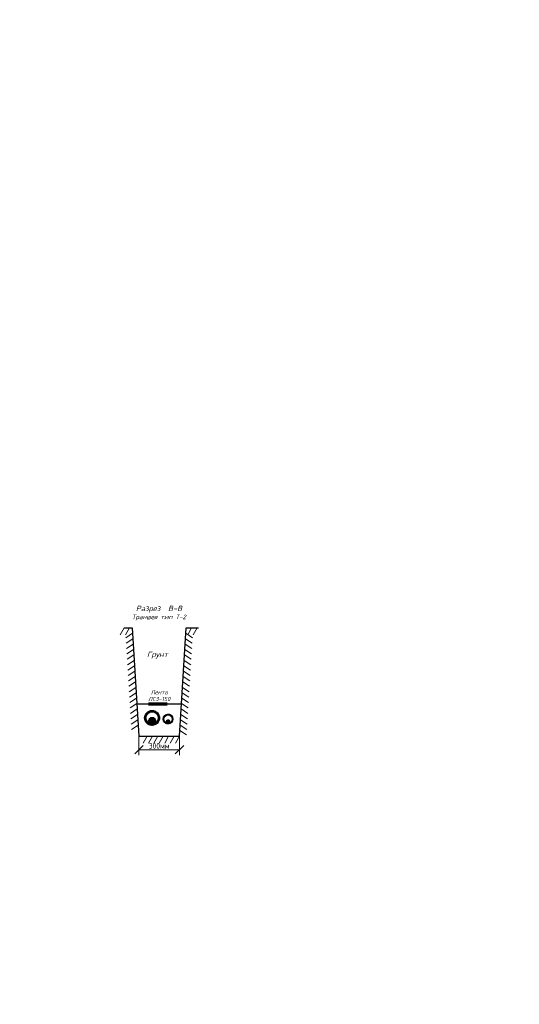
# Model space of a CAD drawing. Header units: millimetres. Extents: x 0 to 6455317, y 0 to 774296.
# Tile 20 of 29: x 3227676 to 3227766, y 387315 to 387492. Entities that reach past the tile are written whole.
import ezdxf

# ---------------------------------------------------------------- set-up
doc = ezdxf.new("R2010")
doc.units = ezdxf.units.MM
doc.layers.add('ИГ геология', color=7, linetype='Continuous', lineweight=25)
doc.styles.add('ACAD14', font='arial.ttf', dxfattribs={"width": 0.75, "height": 1.5})
doc.styles.add('Gost', font='GOST_0.TTF')
doc.styles.add('style2', font='isocpeui.ttf')
doc.dimstyles.new('Генплан-чел', dxfattribs={"dimtxt": 1.5, "dimasz": 0.5, "dimexe": 0.5, "dimexo": 0.5, "dimtad": 1, "dimzin": 0, "dimdsep": 46, "dimtxsty": 'ACAD14', "dimblk": 'OBLIQUE', "dimcen": 1, "dimdle": 0.5, "dimclrd": 256, "dimclre": 256, "dimclrt": 256, "dimadec": 8, "dimazin": 2, "dimtfac": 1, "dimtmove": 0, "dimatfit": 3, "dimldrblk": 'OPEN30', "dimfxl": 0.5, "dimtfill": 1, "dimtfillclr": 256, "dimtolj": 1, "dimtzin": 0, "dimlwd": -1, "dimlwe": -1, "dimarcsym": 0})
doc.dimstyles.new('М 1-5', dxfattribs={"dimtxt": 2.5, "dimasz": 1.5, "dimexe": 1, "dimexo": 0, "dimgap": 1, "dimtad": 1, "dimlfac": 5, "dimzin": 9, "dimtxsty": 'Gost', "dimblk": 'OBLIQUE', "dimcen": 2, "dimadec": 0, "dimazin": 0, "dimtfac": 1, "dimtmove": 0, "dimatfit": 3, "dimfxl": 1, "dimlwd": 15, "dimlwe": 15, "dimarcsym": 0})

# ---------------------------------------------------------------- blocks, each defined once
blk = doc.blocks.new('*D21')
at = {"layer": 'Defpoints', "color": 0, "lineweight": 50, "transparency": 16777216}
for p in [(6454558.49, 773691.59), (3226949.06, 386509.64)]:
    blk.add_point(p, dxfattribs=at)
at = {"layer": 'ИГ геология', "transparency": 16777216}
for p, q in [((6454558.3, 773693.61), (6454558.3, 773703.41)), ((6454558.49, 773692.61), (6454558.3, 773693.61)), ((6454558.49, 773692.09), (6454558.49, 773692.61))]:
    blk.add_line(p, q, dxfattribs=at)
at = {"layer": 'ИГ геология', "transparency": 16777216, "insert": (6454556.91, 773699.32), "char_height": 1.5, "attachment_point": 5, "rotation": 90, "style": 'ACAD14', "bg_fill": 3, "box_fill_scale": 1.1, "bg_fill_color": 256, "bg_fill_true_color": 13158600, "bg_fill_transparency": 0}
blk.add_mtext('\\A1;3227609.43', dxfattribs=at)
at = {"layer": 'Defpoints', "color": 0, "lineweight": 50, "transparency": 16777216}
blk.add_point((6454558.3, 773694.61), dxfattribs=at)
blk = doc.blocks.new('_Oblique')
at = {"color": 0, "linetype": 'ByBlock', "lineweight": -2}
blk.add_line((-0.5, -0.5), (0.5, 0.5), dxfattribs=at)
blk = doc.blocks.new('_Open30')
at = {"color": 0, "linetype": 'ByBlock', "lineweight": -2}
for p, q in [((-1, 0.27), (0, 0)), ((0, 0), (-1, -0.27)), ((0, 0), (-1, 0))]:
    blk.add_line(p, q, dxfattribs=at)
blk = doc.blocks.new('*D17')
at = {"layer": 'Defpoints', "color": 0, "lineweight": 50, "transparency": 16777216}
for p in [(6454558.49, 773691.59), (3226949.06, 386509.64)]:
    blk.add_point(p, dxfattribs=at)
at = {"layer": 'ИГ геология', "transparency": 16777216}
for p, q in [((6454560.79, 773691.59), (6454561.79, 773693.8)), ((6454561.79, 773693.8), (6454570.71, 773693.8)), ((6454558.99, 773691.59), (6454560.79, 773691.59))]:
    blk.add_line(p, q, dxfattribs=at)
at = {"layer": 'ИГ геология', "transparency": 16777216, "insert": (6454567.06, 773695.2), "char_height": 1.5, "attachment_point": 5, "style": 'ACAD14', "bg_fill": 3, "box_fill_scale": 1.1, "bg_fill_color": 256, "bg_fill_true_color": 13158600, "bg_fill_transparency": 0}
blk.add_mtext('\\A1;387181.95', dxfattribs=at)
at = {"layer": 'Defpoints', "color": 0, "lineweight": 50, "transparency": 16777216}
blk.add_point((6454562.79, 773693.8), dxfattribs=at)
blk = doc.blocks.new('*D22')
at = {"layer": 'Defpoints', "color": 0, "lineweight": 50, "transparency": 16777216}
for p in [(6454615.4, 773691.59), (3226949.06, 386509.64)]:
    blk.add_point(p, dxfattribs=at)
at = {"layer": 'ИГ геология', "transparency": 16777216}
for p, q in [((6454610.62, 773691.59), (6454609.62, 773688.11)), ((6454614.9, 773691.59), (6454610.62, 773691.59)), ((6454609.62, 773688.11), (6454600.7, 773688.11))]:
    blk.add_line(p, q, dxfattribs=at)
at = {"layer": 'ИГ геология', "transparency": 16777216, "insert": (6454604.35, 773689.5), "char_height": 1.5, "attachment_point": 5, "style": 'ACAD14', "bg_fill": 3, "box_fill_scale": 1.1, "bg_fill_color": 256, "bg_fill_true_color": 13158600, "bg_fill_transparency": 0}
blk.add_mtext('\\A1;387181.95', dxfattribs=at)
at = {"layer": 'Defpoints', "color": 0, "lineweight": 50, "transparency": 16777216}
blk.add_point((6454608.62, 773688.11), dxfattribs=at)
blk = doc.blocks.new('*D18')
at = {"layer": 'Defpoints', "color": 0, "lineweight": 50, "transparency": 16777216}
for p in [(6454615.4, 773691.59), (3226949.06, 386509.64)]:
    blk.add_point(p, dxfattribs=at)
at = {"layer": 'ИГ геология', "transparency": 16777216}
for p, q in [((6454615.64, 773692.47), (6454615.64, 773702.26)), ((6454615.4, 773692.09), (6454615.4, 773692.59)), ((6454615.4, 773692.59), (6454615.64, 773692.47))]:
    blk.add_line(p, q, dxfattribs=at)
at = {"layer": 'ИГ геология', "transparency": 16777216, "insert": (6454614.25, 773698.17), "char_height": 1.5, "attachment_point": 5, "rotation": 90, "style": 'ACAD14', "bg_fill": 3, "box_fill_scale": 1.1, "bg_fill_color": 256, "bg_fill_true_color": 13158600, "bg_fill_transparency": 0}
blk.add_mtext('\\A1;3227666.34', dxfattribs=at)
at = {"layer": 'Defpoints', "color": 0, "lineweight": 50, "transparency": 16777216}
blk.add_point((6454615.64, 773693.47), dxfattribs=at)
blk = doc.blocks.new('*D23')
at = {"layer": 'Defpoints', "color": 0, "lineweight": 50, "transparency": 16777216}
for p in [(6454616.24, 773646.71), (3226949.06, 386509.64)]:
    blk.add_point(p, dxfattribs=at)
at = {"layer": 'ИГ геология', "transparency": 16777216}
for p, q in [((6454616.74, 773646.71), (6454618.88, 773646.71)), ((6454618.88, 773646.71), (6454619.88, 773647.13)), ((6454619.88, 773647.13), (6454628.8, 773647.13))]:
    blk.add_line(p, q, dxfattribs=at)
at = {"layer": 'ИГ геология', "transparency": 16777216, "insert": (6454625.15, 773648.52), "char_height": 1.5, "attachment_point": 5, "style": 'ACAD14', "bg_fill": 3, "box_fill_scale": 1.1, "bg_fill_color": 256, "bg_fill_true_color": 13158600, "bg_fill_transparency": 0}
blk.add_mtext('\\A1;387137.06', dxfattribs=at)
at = {"layer": 'Defpoints', "color": 0, "lineweight": 50, "transparency": 16777216}
blk.add_point((6454620.88, 773647.13), dxfattribs=at)
blk = doc.blocks.new('*D19')
at = {"layer": 'Defpoints', "color": 0, "lineweight": 50, "transparency": 16777216}
for p in [(6454616.24, 773646.71), (3226949.06, 386509.64)]:
    blk.add_point(p, dxfattribs=at)
at = {"layer": 'ИГ геология', "transparency": 16777216}
for p, q in [((6454616.24, 773646.21), (6454616.24, 773645.71)), ((6454616.24, 773645.71), (6454615.75, 773645.64)), ((6454615.75, 773645.64), (6454615.75, 773635.84))]:
    blk.add_line(p, q, dxfattribs=at)
at = {"layer": 'ИГ геология', "transparency": 16777216, "insert": (6454614.36, 773639.93), "char_height": 1.5, "attachment_point": 5, "rotation": 90, "style": 'ACAD14', "bg_fill": 3, "box_fill_scale": 1.1, "bg_fill_color": 256, "bg_fill_true_color": 13158600, "bg_fill_transparency": 0}
blk.add_mtext('\\A1;3227667.18', dxfattribs=at)
at = {"layer": 'Defpoints', "color": 0, "lineweight": 50, "transparency": 16777216}
blk.add_point((6454615.75, 773644.64), dxfattribs=at)
blk = doc.blocks.new('*D24')
at = {"layer": 'Defpoints', "color": 0, "lineweight": 50, "transparency": 16777216}
for p in [(6454558.9, 773646.66), (3226949.06, 386509.64)]:
    blk.add_point(p, dxfattribs=at)
at = {"layer": 'ИГ геология', "transparency": 16777216}
for p, q in [((6454561.96, 773646.66), (6454562.96, 773650.52)), ((6454562.96, 773650.52), (6454571.66, 773650.52)), ((6454559.4, 773646.66), (6454561.96, 773646.66))]:
    blk.add_line(p, q, dxfattribs=at)
at = {"layer": 'ИГ геология', "transparency": 16777216, "insert": (6454568.12, 773651.91), "char_height": 1.5, "attachment_point": 5, "style": 'ACAD14', "bg_fill": 3, "box_fill_scale": 1.1, "bg_fill_color": 256, "bg_fill_true_color": 13158600, "bg_fill_transparency": 0}
blk.add_mtext('\\A1;387137.01', dxfattribs=at)
at = {"layer": 'Defpoints', "color": 0, "lineweight": 50, "transparency": 16777216}
blk.add_point((6454563.96, 773650.52), dxfattribs=at)
blk = doc.blocks.new('*D20')
at = {"layer": 'Defpoints', "color": 0, "lineweight": 50, "transparency": 16777216}
for p in [(6454558.9, 773646.66), (3226949.06, 386509.64)]:
    blk.add_point(p, dxfattribs=at)
at = {"layer": 'ИГ геология', "transparency": 16777216}
for p, q in [((6454557.44, 773649.28), (6454557.44, 773659.07)), ((6454558.9, 773648.28), (6454557.44, 773649.28)), ((6454558.9, 773647.16), (6454558.9, 773648.28))]:
    blk.add_line(p, q, dxfattribs=at)
at = {"layer": 'ИГ геология', "transparency": 16777216, "insert": (6454556.05, 773654.99), "char_height": 1.5, "attachment_point": 5, "rotation": 90, "style": 'ACAD14', "bg_fill": 3, "box_fill_scale": 1.1, "bg_fill_color": 256, "bg_fill_true_color": 13158600, "bg_fill_transparency": 0}
blk.add_mtext('\\A1;3227609.84', dxfattribs=at)
at = {"layer": 'Defpoints', "color": 0, "lineweight": 50, "transparency": 16777216}
blk.add_point((6454557.44, 773650.28), dxfattribs=at)
blk = doc.blocks.new('*D56')
at = {"color": 0, "lineweight": 15, "transparency": 16777216}
for p, q in [((3227697.91, 387363.25), (3227697.91, 387359.82)), ((3227705.2, 387363.25), (3227705.2, 387359.82)), ((3227697.91, 387360.82), (3227705.2, 387360.82))]:
    blk.add_line(p, q, dxfattribs=at)
at = {"layer": 'Defpoints', "color": 0, "lineweight": 50, "transparency": 16777216}
for p in [(3227697.91, 387363.25), (3227705.2, 387363.25), (3227705.2, 387360.82)]:
    blk.add_point(p, dxfattribs=at)
at = {"color": 0, "lineweight": 15, "transparency": 16777216, "xscale": 1.5, "yscale": 1.5, "zscale": 1.5, "rotation": 180}
blk.add_blockref('_Oblique', (3227697.91, 387360.82), dxfattribs=at)
at = {"color": 0, "lineweight": 15, "transparency": 16777216, "xscale": 1.5, "yscale": 1.5, "zscale": 1.5}
blk.add_blockref('_Oblique', (3227705.2, 387360.82), dxfattribs=at)
at = {"color": 0, "transparency": 16777216, "insert": (3227701.55, 387361.52), "char_height": 1, "attachment_point": 5, "style": 'Gost'}
blk.add_mtext('300мм', dxfattribs=at)

msp = doc.modelspace()

# ---------------------------------------------------------------- dimensions: what is measured, and where the dimension line sits
at = {"layer": 'ИГ геология'}
dim = msp.add_ordinate_dim(feature_location=(6454558.4888, 773691.59401), offset=(-0.18481, 3.02039), dtype=1, origin=(3226949.05784, 386509.64326), dimstyle='Генплан-чел', dxfattribs=at)
dim.commit()
dim.dimension.update_dxf_attribs({"geometry": '*D21', "text_midpoint": (6454556.91262, 773699.32232)})

# ---------------------------------------------------------------- next in the draw order: dimensions: what is measured, and where the dimension line sits
dim = msp.add_ordinate_dim(feature_location=(6454558.4888, 773691.59401), offset=(4.29969, 2.21003), dtype=0, origin=(3226949.05784, 386509.64326), dimstyle='Генплан-чел', dxfattribs=at)
dim.commit()
dim.dimension.update_dxf_attribs({"geometry": '*D17', "text_midpoint": (6454567.0636, 773695.1954)})

# ---------------------------------------------------------------- next in the draw order: dimensions: what is measured, and where the dimension line sits
dim = msp.add_ordinate_dim(feature_location=(6454615.39519, 773691.59401), offset=(-6.77054, -3.48407), dtype=0, origin=(3226949.05784, 386509.64326), dimstyle='Генплан-чел', dxfattribs=at)
dim.commit()
dim.dimension.update_dxf_attribs({"geometry": '*D22', "text_midpoint": (6454604.34954, 773689.5013)})

# ---------------------------------------------------------------- next in the draw order: dimensions: what is measured, and where the dimension line sits
dim = msp.add_ordinate_dim(feature_location=(6454615.395190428, 773691.5940054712), offset=(0.2449179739, 1.8751108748), dtype=1, origin=(3226949.0578350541, 386509.6432582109), dimstyle='Генплан-чел', dxfattribs=at)
dim.commit()
dim.dimension.update_dxf_attribs({"geometry": '*D18', "text_midpoint": (6454614.248737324, 773698.1747353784)})

# ---------------------------------------------------------------- next in the draw order: dimensions: what is measured, and where the dimension line sits
dim = msp.add_ordinate_dim(feature_location=(6454616.2425815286, 773646.7080288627), offset=(4.6415490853, 0.4209679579), dtype=0, origin=(3226949.0578350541, 386509.6432582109), dimstyle='Генплан-чел', dxfattribs=at)
dim.commit()
dim.dimension.update_dxf_attribs({"geometry": '*D23', "text_midpoint": (6454625.1546370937, 773648.5203678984)})

# ---------------------------------------------------------------- next in the draw order: dimensions: what is measured, and where the dimension line sits
dim = msp.add_ordinate_dim(feature_location=(6454616.2425815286, 773646.7080288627), offset=(-0.4933969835, -2.0711098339), dtype=1, origin=(3226949.0578350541, 386509.6432582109), dimstyle='Генплан-чел', dxfattribs=at)
dim.commit()
dim.dimension.update_dxf_attribs({"geometry": '*D19', "text_midpoint": (6454614.3578134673, 773639.9278467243)})

# ---------------------------------------------------------------- next in the draw order: dimensions: what is measured, and where the dimension line sits
dim = msp.add_ordinate_dim(feature_location=(6454558.8993, 773646.65699), offset=(5.06175, 3.85957), dtype=0, origin=(3226949.05784, 386509.64326), dimstyle='Генплан-чел', dxfattribs=at)
dim.commit()
dim.dimension.update_dxf_attribs({"geometry": '*D24', "text_midpoint": (6454568.12336, 773651.90793)})

# ---------------------------------------------------------------- next in the draw order: dimensions: what is measured, and where the dimension line sits
dim = msp.add_ordinate_dim(feature_location=(6454558.8993, 773646.65699), offset=(-1.46215, 3.62396), dtype=1, origin=(3226949.05784, 386509.64326), dimstyle='Генплан-чел', dxfattribs=at)
dim.commit()
dim.dimension.update_dxf_attribs({"geometry": '*D20', "text_midpoint": (6454556.04578, 773654.98657)})

# ---------------------------------------------------------------- next in the draw order: hatches: boundary and pattern name
at = {"lineweight": 9}
h = msp.add_hatch(dxfattribs=at)
h.set_pattern_fill('ANSI31', color=256, scale=0.018225, angle=90)
h.set_pattern_definition([(135, (3227555.688937, 387371.511966), (-0.040916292, -0.040916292), [])])
h.paths.add_polyline_path([(3227698.93744, 387366.53047, 1), (3227701.61044, 387366.53047, 1)])
h.paths.add_polyline_path([(3227701.36744, 387366.53047, -1), (3227699.18044, 387366.53047, -1)], flags=16)
h = msp.add_hatch(dxfattribs=at)
h.set_pattern_fill('ANSI31', color=256, scale=0.01458, angle=90)
h.set_pattern_definition([(135, (3227600.121824, 387370.31197), (-0.032733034, -0.032733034), [])])
h.paths.add_polyline_path([(3227704.02862, 387366.32677, 0.414213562), (3227703.15382, 387367.20157), (3227703.15382, 387367.07521, -0.414213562), (3227703.90226, 387366.32677, -1), (3227702.40538, 387366.32677, -0.414213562), (3227703.15382, 387367.07521), (3227703.15382, 387367.20157, 0.414213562), (3227702.27902, 387366.32677, 1)])
h = msp.add_hatch(dxfattribs=at)
h.set_pattern_fill('ANSI31', color=256, scale=0.018225)
h.set_pattern_definition([(45, (3227567.729247, 387371.390466), (-0.040916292, 0.040916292), [])])
h.paths.add_polyline_path([(3227699.94738, 387366.39333, 0.154216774), (3227699.80837, 387366.1356, 0.453461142), (3227699.86159, 387366.07484), (3227699.99491, 387366.07484), (3227700.19462, 387366.07484, 0.41421099), (3227700.25537, 387366.13559), (3227700.25537, 387366.46863, 0.453456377), (3227700.19462, 387366.52185, 0.146408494)])
h.paths.add_polyline_path([(3227700.62411, 387366.39333, 0.146408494), (3227700.37688, 387366.52185, 0.453456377), (3227700.31612, 387366.46863), (3227700.31612, 387366.13559, 0.41421099), (3227700.37687, 387366.07484), (3227700.57659, 387366.07484), (3227700.70991, 387366.07484, 0.453461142), (3227700.76313, 387366.1356, 0.154216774)])
h.paths.add_polyline_path([(3227700.62411, 387365.6956, 0.154216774), (3227700.76313, 387365.95334, 0.453461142), (3227700.70991, 387366.01409), (3227700.57659, 387366.01409), (3227700.37687, 387366.01409, 0.41421099), (3227700.31612, 387365.95334), (3227700.31612, 387365.62031, 0.453456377), (3227700.37688, 387365.56709, 0.146408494)])
h.paths.add_polyline_path([(3227700.19462, 387366.01409), (3227699.99491, 387366.01409), (3227699.86159, 387366.01409, 0.453461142), (3227699.80837, 387365.95334, 0.154216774), (3227699.94738, 387365.6956, 0.146408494), (3227700.19462, 387365.56709, 0.453456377), (3227700.25537, 387365.62031), (3227700.25537, 387365.95334, 0.41421099)])
h = msp.add_hatch(dxfattribs=at)
h.set_pattern_fill('ANSI31', color=256, scale=0.009331)
h.set_pattern_definition([(45, (3227635.285597, 387368.65296), (-0.020949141, 0.020949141), [])])
h.paths.add_polyline_path([(3227702.98128, 387366.09443, 0.154216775), (3227702.91011, 387365.96247, 0.453461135), (3227702.93736, 387365.93136), (3227703.00562, 387365.93136), (3227703.10787, 387365.93136, 0.41421099), (3227703.13897, 387365.96246), (3227703.13898, 387366.13298, 0.453456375), (3227703.10787, 387366.16023, 0.146408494)])
h.paths.add_polyline_path([(3227703.32777, 387366.09443, 0.146408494), (3227703.20118, 387366.16023, 0.453456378), (3227703.17008, 387366.13298), (3227703.17008, 387365.96246, 0.41421099), (3227703.20118, 387365.93136), (3227703.30344, 387365.93136), (3227703.3717, 387365.93136, 0.453461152), (3227703.39894, 387365.96247, 0.154216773)])
h.paths.add_polyline_path([(3227703.32777, 387365.73719, 0.154216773), (3227703.39894, 387365.86915, 0.453461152), (3227703.3717, 387365.90026), (3227703.30344, 387365.90026), (3227703.20118, 387365.90026, 0.41421099), (3227703.17008, 387365.86915), (3227703.17008, 387365.69864, 0.453456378), (3227703.20118, 387365.67139, 0.146408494)])
h.paths.add_polyline_path([(3227703.10787, 387365.90026), (3227703.00562, 387365.90026), (3227702.93736, 387365.90026, 0.453461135), (3227702.91011, 387365.86915, 0.154216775), (3227702.98128, 387365.73719, 0.146408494), (3227703.10787, 387365.67139, 0.453456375), (3227703.13898, 387365.69864), (3227703.13897, 387365.86915, 0.41421099)])

# ---------------------------------------------------------------- next in the draw order: linework, layer by layer
at = {"lineweight": 18}
for points in [[(3227695.23361, 387382.68997), (3227694.52525, 387381.46305)], [(3227696.20561, 387382.68997), (3227695.49725, 387381.46305)], [(3227707.38361, 387382.68997), (3227706.67525, 387381.46305)], [(3227708.35561, 387382.68997), (3227707.64725, 387381.46305)], [(3227696.75224, 387381.71986), (3227695.5719, 387380.93635)], [(3227706.35097, 387381.71986), (3227707.53132, 387380.93635)], [(3227696.81287, 387380.74975), (3227695.63253, 387379.96624)], [(3227696.8735, 387379.77965), (3227695.69316, 387378.99613)], [(3227706.22971, 387379.77965), (3227707.41005, 387378.99613)], [(3227706.29034, 387380.74975), (3227707.47068, 387379.96624)], [(3227696.93413, 387378.80954), (3227695.75379, 387378.02602)], [(3227696.99477, 387377.83943), (3227695.81442, 387377.05592)], [(3227706.10845, 387377.83943), (3227707.28879, 387377.05592)], [(3227706.16908, 387378.80954), (3227707.34942, 387378.02602)], [(3227697.0554, 387376.86932), (3227695.87506, 387376.08581)], [(3227697.11603, 387375.89922), (3227695.93569, 387375.1157)], [(3227705.98718, 387375.89922), (3227707.16753, 387375.1157)], [(3227706.04782, 387376.86932), (3227707.22816, 387376.08581)], [(3227697.17666, 387374.92911), (3227695.99632, 387374.1456)], [(3227697.23729, 387373.959), (3227696.05695, 387373.17549)], [(3227705.86592, 387373.959), (3227707.04626, 387373.17549)], [(3227705.92655, 387374.92911), (3227707.10689, 387374.1456)], [(3227697.29792, 387372.9889), (3227696.11758, 387372.20538)], [(3227697.35856, 387372.01879), (3227696.17821, 387371.23527)], [(3227705.74466, 387372.01879), (3227706.925, 387371.23527)], [(3227705.80529, 387372.9889), (3227706.98563, 387372.20538)], [(3227697.41919, 387371.04868), (3227696.23885, 387370.26517)], [(3227705.68403, 387371.04868), (3227706.86437, 387370.26517)], [(3227697.47982, 387370.07857), (3227696.29948, 387369.29506)], [(3227697.54045, 387369.10847), (3227696.36011, 387368.32495)], [(3227705.56276, 387369.10847), (3227706.7431, 387368.32495)], [(3227705.62339, 387370.07857), (3227706.80374, 387369.29506)], [(3227697.60108, 387368.13836), (3227696.42074, 387367.35485)], [(3227697.66171, 387367.16825), (3227696.48137, 387366.38474)], [(3227705.4415, 387367.16825), (3227706.62184, 387366.38474)], [(3227705.50213, 387368.13836), (3227706.68247, 387367.35485)], [(3227697.72235, 387366.19815), (3227696.542, 387365.41463)], [(3227697.78298, 387365.22804), (3227696.60264, 387364.44452)], [(3227705.32024, 387365.22804), (3227706.50058, 387364.44452)], [(3227705.38087, 387366.19815), (3227706.56121, 387365.41463)], [(3227699.36461, 387363.24997), (3227698.65625, 387362.02305)], [(3227700.33661, 387363.24997), (3227699.62825, 387362.02305)], [(3227701.30861, 387363.24997), (3227700.60025, 387362.02305)], [(3227702.28061, 387363.24997), (3227701.57225, 387362.02305)], [(3227703.25261, 387363.24997), (3227702.54425, 387362.02305)], [(3227704.22461, 387363.24997), (3227703.51625, 387362.02305)], [(3227705.19661, 387363.24997), (3227704.48825, 387362.02305)], [(3227705.2596, 387364.25793), (3227706.43995, 387363.47442)]]:
    msp.add_lwpolyline(points, dxfattribs=at)
for points in [[(3227695.23361, 387382.68997), (3227696.69161, 387382.68997), (3227697.90661, 387363.24997), (3227705.19661, 387363.24997), (3227706.41161, 387382.68997), (3227708.59861, 387382.68997)], [(3227697.54211, 387369.08197), (3227705.56111, 387369.08197)]]:
    msp.add_lwpolyline(points)
at = {"lineweight": 70}
msp.add_lwpolyline([(3227699.60761, 387369.08197), (3227703.00961, 387369.08197)], dxfattribs=at)
at = {"lineweight": 30}
for points in [[(3227699.86159, 387366.07484), (3227699.99491, 387366.07484)], [(3227699.86159, 387366.01409), (3227699.99491, 387366.01409)], [(3227700.70991, 387366.07484), (3227700.57659, 387366.07484)], [(3227700.70991, 387366.01409), (3227700.57659, 387366.01409)], [(3227702.93736, 387365.93136), (3227703.00562, 387365.93136)], [(3227702.93736, 387365.90026), (3227703.00562, 387365.90026)], [(3227703.3717, 387365.93136), (3227703.30344, 387365.93136)], [(3227703.3717, 387365.90026), (3227703.30344, 387365.90026)]]:
    msp.add_lwpolyline(points, dxfattribs=at)
for points in [[(3227699.99491, 387366.07484), (3227700.19462, 387366.07484, 0.41421099), (3227700.25537, 387366.13559), (3227700.25537, 387366.46863)], [(3227699.99491, 387366.01409), (3227700.19462, 387366.01409, -0.41421099), (3227700.25537, 387365.95334), (3227700.25537, 387365.62031)], [(3227700.57659, 387366.07484), (3227700.37687, 387366.07484, -0.41421099), (3227700.31612, 387366.13559), (3227700.31612, 387366.46863)], [(3227700.57659, 387366.01409), (3227700.37687, 387366.01409, 0.41421099), (3227700.31612, 387365.95334), (3227700.31612, 387365.62031)], [(3227703.00562, 387365.93136), (3227703.10787, 387365.93136, 0.41421099), (3227703.13897, 387365.96246), (3227703.13898, 387366.13298)], [(3227703.00562, 387365.90026), (3227703.10787, 387365.90026, -0.41421099), (3227703.13897, 387365.86915), (3227703.13898, 387365.69864)], [(3227703.30344, 387365.93136), (3227703.20118, 387365.93136, -0.41421099), (3227703.17008, 387365.96246), (3227703.17008, 387366.13298)], [(3227703.30344, 387365.90026), (3227703.20118, 387365.90026, 0.41421099), (3227703.17008, 387365.86915), (3227703.17008, 387365.69864)]]:
    msp.add_lwpolyline(points, format="xyb", dxfattribs=at)
at = {"lineweight": 25}
for centre, radius in [((3227700.27394, 387366.53047), 1.3365), ((3227700.27394, 387366.53047), 1.0935), ((3227703.15382, 387366.32677), 0.8748), ((3227703.15382, 387366.32677), 0.74844)]:
    msp.add_circle(centre, radius, dxfattribs=at)
at = {"lineweight": 30}
for centre, radius in [((3227700.28575, 387366.04447), 0.5832), ((3227703.15453, 387365.91581), 0.2986)]:
    msp.add_circle(centre, radius, dxfattribs=at)
for centre, radius, start, end in [((3227699.86159, 387366.12852), 0.05369, 165.1497778, 270.0014097), ((3227699.86159, 387365.96041), 0.05369, 89.9985903, 194.8502222), ((3227700.28575, 387366.04447), 0.486, 134.1250104, 169.2944999), ((3227700.28575, 387366.04447), 0.486, 190.7055001, 225.8749896), ((3227700.28575, 387366.04447), 0.486, 100.7055001, 134.1250104), ((3227700.28575, 387366.04447), 0.486, 225.8749896, 259.2944999), ((3227700.20169, 387366.46863), 0.05369, 359.9985903, 104.8502222), ((3227700.20169, 387365.6203), 0.05369, 255.1497778, 0.0014097), ((3227700.3698, 387366.46863), 0.05369, 75.1497778, 180.0014097), ((3227700.3698, 387365.6203), 0.05369, 179.9985903, 284.8502222), ((3227700.28575, 387366.04447), 0.486, 45.8749896, 79.2944999), ((3227700.28575, 387366.04447), 0.486, 280.7055001, 314.1250104), ((3227700.28575, 387366.04447), 0.486, 10.7055001, 45.8749896), ((3227700.28575, 387366.04447), 0.486, 314.1250104, 349.2944999), ((3227700.70991, 387366.12852), 0.05369, 269.9985903, 14.8502222), ((3227700.70991, 387365.96041), 0.05369, 345.1497778, 90.0014097), ((3227702.93735, 387365.95885), 0.02749, 165.1497778, 270.0014097), ((3227702.93735, 387365.87277), 0.02749, 89.9985903, 194.8502222), ((3227703.15453, 387365.91581), 0.24883, 134.1250104, 169.2944999), ((3227703.15453, 387365.91581), 0.24883, 190.7055001, 225.8749896), ((3227703.15453, 387365.91581), 0.24883, 100.7055001, 134.1250104), ((3227703.15453, 387365.91581), 0.24883, 225.8749896, 259.2944999), ((3227703.11149, 387366.13298), 0.02749, 359.9985903, 104.8502222), ((3227703.11149, 387365.69864), 0.02749, 255.1497778, 0.0014097), ((3227703.19756, 387366.13298), 0.02749, 75.1497778, 180.0014097), ((3227703.19756, 387365.69864), 0.02749, 179.9985903, 284.8502222), ((3227703.15453, 387365.91581), 0.24883, 45.8749896, 79.2944999), ((3227703.15453, 387365.91581), 0.24883, 280.7055001, 314.1250104), ((3227703.15453, 387365.91581), 0.24883, 10.7055001, 45.8749896), ((3227703.15453, 387365.91581), 0.24883, 314.1250104, 349.2944999), ((3227703.3717, 387365.95885), 0.02749, 269.9985903, 14.8502222), ((3227703.3717, 387365.87277), 0.02749, 345.1497778, 90.0014097)]:
    msp.add_arc(centre, radius, start, end, dxfattribs=at)

# ---------------------------------------------------------------- next in the draw order: texts
at = {"attachment_point": 5, "style": 'style2'}
for s, insert, char_height, width in [('{\\fGOST type B|b0|i1|c204|p34;\\C0;Разрез  В-В\\P\\H0.83333x;Траншея тип Т-2}', (3227701.51548, 387385.36297), 0.972, 13.2334466), ('{\\fGOST type B|b0|i1|c204|p34;\\C0;Грунт}', (3227701.23027, 387377.80898), 0.972, 5.0003058), ('{\\fGOST type B|b0|i1|c204|p34;\\C0;Лента ЛСЭ-150}', (3227701.55161, 387370.53997), 0.729, 5.0003058)]:
    msp.add_mtext(s, dxfattribs=dict(at, insert=insert, char_height=char_height, width=width))

# ---------------------------------------------------------------- next in the draw order: dimensions: what is measured, and where the dimension line sits
dim = msp.add_linear_dim(base=(3227705.19661, 387360.81997), p1=(3227697.90661, 387363.24997), p2=(3227705.19661, 387363.24997), text='300мм', dimstyle='М 1-5', override={"dimtxt": 1, "dimgap": 0.2, "dimpost": 'мм'})
dim.commit()
dim.dimension.update_dxf_attribs({"geometry": '*D56', "text_midpoint": (3227701.55161, 387361.51997)})

doc.saveas('drawing.dxf')
